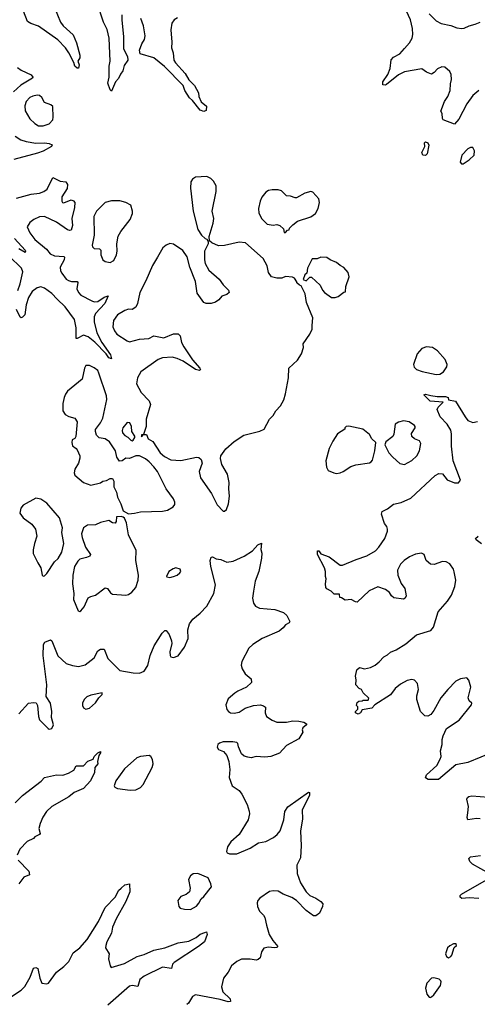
# Model space of a CAD drawing. Extents: x 1550320 to 1685906, y 509093 to 640511.
# Tile 168 of 256: x 1610122 to 1613882, y 612331 to 620416. Entities that reach past the tile are written whole.
import ezdxf

# ---------------------------------------------------------------- set-up
doc = ezdxf.new("R2010")
doc.units = 0

msp = doc.modelspace()

# ---------------------------------------------------------------- linework, layer by layer
at = {"layer": '0CON20XD'}
for points in [[(1610962, 620455), (1610959.7, 620415), (1610973.8, 620275), (1610975.6, 620175.6), (1611007.5, 620115), (1611010, 620085), (1610981.1, 620038.9), (1610970, 619995), (1610950, 619970), (1610935, 619933.8), (1610909.2, 619905), (1610875, 619830), (1610865, 619840), (1610846, 619895), (1610858.1, 619945), (1610857.8, 620035), (1610864.3, 620075), (1610857.5, 620265), (1610841.5, 620335), (1610810.9, 620395), (1610757.1, 620555)], [(1610406.9, 620515), (1610458, 620395), (1610479.2, 620365), (1610560.9, 620290.9), (1610587.7, 620225), (1610616.4, 620125), (1610615, 620102.5), (1610600, 620075), (1610611.2, 620045), (1610605, 620017.5), (1610595, 620017.5), (1610573.8, 620035), (1610566.7, 620065), (1610526.7, 620145), (1610497.5, 620185), (1610435, 620250), (1610275, 620362.5), (1610213.8, 620383.8), (1610185, 620401.1), (1610152.9, 620485)], [(1613895, 619834), (1613846.2, 619793.8), (1613794.5, 619725), (1613730.9, 619599.1), (1613695, 619558.6), (1613602, 619595), (1613595.7, 619605), (1613593.3, 619645), (1613581.8, 619665), (1613612.5, 619745), (1613640, 619785), (1613658.1, 619835), (1613660.5, 619889.5), (1613670, 619925), (1613666.4, 619966.4), (1613655, 619990), (1613616.1, 620026.1), (1613590.7, 620029.3), (1613555, 620012.5), (1613527.7, 619982.3), (1613505, 619970), (1613465, 619986.7), (1613425, 620013.3), (1613285, 619988.6), (1613235, 619963.1), (1613135, 619883.8), (1613125, 619878.8), (1613105, 619882.5), (1613106.2, 619905), (1613146, 619965), (1613166, 620015), (1613175, 620087.5), (1613192.7, 620107.3), (1613245, 620135.8), (1613285, 620180), (1613324.5, 620225.5), (1613345.5, 620264.5), (1613352, 620295), (1613350.6, 620345), (1613332.5, 620415), (1613282.9, 620522.9)], [(1613485, 620463.8), (1613545, 620406.2), (1613585, 620384), (1613665, 620369.4), (1613715, 620349.4), (1613755, 620344.3), (1613775, 620346), (1613815, 620367.1), (1613865, 620378.5), (1613904.1, 620395.9)], [(1611417.3, 620432.7), (1611391.2, 620415), (1611373, 620387), (1611363, 620333), (1611372.4, 620232.4), (1611370.5, 620185), (1611383.3, 620145), (1611389.6, 620085), (1611402.3, 620062.3), (1611482.2, 619975), (1611512.6, 619922.6), (1611557.1, 619875), (1611590.8, 619815), (1611593.8, 619785), (1611612, 619742), (1611656.7, 619705), (1611655, 619670), (1611635, 619662.5), (1611605, 619673.3), (1611542.5, 619752.5), (1611516.2, 619775), (1611479.2, 619835), (1611464.2, 619875), (1611311.8, 620031.8), (1611225, 620102.5), (1611112.5, 620135), (1611106.7, 620165), (1611125, 620217.5), (1611146.7, 620253.3), (1611151.9, 620285), (1611138.8, 620365), (1611117.1, 620427.1)], [(1610105, 620023.8), (1610135, 620001.8), (1610215, 619964.4), (1610230.8, 619945), (1610225.8, 619935), (1610130.1, 619879.9), (1610070.8, 619825)], [(1610315, 619543.6), (1610365, 619561.5), (1610392.9, 619595), (1610397.1, 619615), (1610394.1, 619704.1), (1610377.9, 619717.9), (1610326.7, 619735), (1610305, 619776.7), (1610285, 619794), (1610265, 619796.9), (1610230.7, 619789.3), (1610203.8, 619776.2), (1610176.2, 619743.8), (1610165, 619710), (1610167.6, 619667.6), (1610205, 619602), (1610245, 619564.2), (1610275, 619545.8), (1610315, 619543.6)], [(1610085, 619460), (1610130.1, 619430.1), (1610176.2, 619416.2), (1610255, 619401.2), (1610325, 619404.6), (1610365, 619399.1), (1610388.1, 619388.1), (1610384, 619375), (1610315, 619337.5), (1610268.8, 619321.2), (1610075, 619268.5)], [(1613455, 619301.2), (1613435, 619303.8), (1613425.7, 619325), (1613450, 619375), (1613447.5, 619405), (1613455, 619412.5), (1613476.4, 619406.4), (1613482.5, 619385), (1613468.8, 619315), (1613455, 619301.2)], [(1613765, 619232.5), (1613815.8, 619264.2), (1613856.2, 619305), (1613859.3, 619339.3), (1613845, 619367.5), (1613825, 619366.2), (1613805, 619356.2), (1613756, 619305), (1613740, 619245), (1613753, 619233), (1613765, 619232.5)], [(1610095, 618950), (1610215.8, 618984.2), (1610285, 618991.2), (1610320.8, 619005), (1610346.4, 619025), (1610395, 619119.2), (1610455, 619090.5), (1610500, 619085), (1610515.7, 619064.3), (1610511.1, 619028.9), (1610467.7, 618962.3), (1610466.7, 618925), (1610473.9, 618913.9), (1610485, 618913.3), (1610545, 618935.7), (1610565, 618929.2), (1610575.7, 618915.7), (1610571.5, 618875), (1610549.1, 618785), (1610556.4, 618725), (1610545, 618688.8), (1610535, 618684.4), (1610515, 618690), (1610423.2, 618753.2), (1610325, 618801.1), (1610285, 618797.5), (1610237.1, 618775), (1610205, 618751.4), (1610184.4, 618715), (1610204.5, 618665), (1610245, 618611.1), (1610341.2, 618531.2), (1610373, 618493), (1610406.9, 618476.9), (1610485, 618472.5), (1610489.5, 618465), (1610486.2, 618445), (1610454.5, 618385), (1610457.8, 618355), (1610467.5, 618335), (1610505, 618286.9), (1610523.4, 618273.4), (1610546.5, 618266.5), (1610595, 618267.1), (1610599.3, 618259.3), (1610591.8, 618205), (1610604.4, 618175), (1610625, 618154.5), (1610715, 618107.5), (1610735, 618100.5), (1610765, 618101.5), (1610815, 618137.8), (1610847.7, 618147.7), (1610821.1, 618085), (1610744.6, 618005), (1610734.2, 617975.8), (1610734.2, 617935), (1610756.9, 617845), (1610798, 617765), (1610868.1, 617665), (1610875, 617632.5), (1610855, 617640), (1610831.9, 617671.9), (1610739.2, 617769.2), (1610685, 617813.4), (1610645, 617825.4), (1610595, 617797.5), (1610585, 617797.5), (1610584.6, 617885), (1610572.5, 617955), (1610495, 618057.8), (1610430.4, 618120.4), (1610385, 618168.1), (1610325, 618212.3), (1610295, 618221.5), (1610265, 618213.6), (1610223.1, 618185), (1610195.3, 618135), (1610175.4, 618075), (1610165, 617993.8), (1610145, 617972.5), (1610135, 617968.8), (1610125, 617973.3), (1610095.8, 618035.8)], [(1611805, 616380), (1611820, 616395), (1611838.3, 616441.7), (1611846, 616505), (1611840, 616565), (1611843.8, 616615), (1611828.8, 616685), (1611783.8, 616765), (1611771.7, 616811.7), (1611773.3, 616835), (1611815, 616893.3), (1611885, 616953.8), (1611964.3, 617005.7), (1612095, 617036.2), (1612130, 617055), (1612174.2, 617135), (1612205, 617166.2), (1612226.2, 617205), (1612265.5, 617244.5), (1612290.8, 617295), (1612307.1, 617345), (1612330, 617475), (1612334, 617556), (1612405, 617620), (1612438.3, 617671.7), (1612454.2, 617725), (1612450.6, 617755), (1612505.8, 617835), (1612523.8, 617875), (1612524, 617905), (1612529.1, 617969.1), (1612478.8, 618095), (1612466.4, 618166.4), (1612435, 618230), (1612420, 618235), (1612400, 618255), (1612400, 618265), (1612380, 618295), (1612363, 618303), (1612305, 618306.2), (1612275, 618292.5), (1612235, 618292.5), (1612190, 618305), (1612165, 618340), (1612153.9, 618393.9), (1612123.3, 618455), (1611977.5, 618585), (1611925, 618589.2), (1611805, 618560.8), (1611755, 618560), (1611700, 618585), (1611681.7, 618601.7), (1611680, 618635), (1611711.2, 618745), (1611716.2, 618785), (1611703.8, 618845), (1611736.7, 619005), (1611735, 619052.5), (1611715, 619090.8), (1611692.6, 619112.6), (1611658.7, 619128.7), (1611567.7, 619122.3), (1611542.3, 619107.7), (1611526.7, 619085), (1611523.9, 619033.9), (1611546.2, 618845), (1611584.2, 618694.2), (1611615, 618647.5), (1611645, 618620), (1611660, 618615), (1611670, 618595), (1611670, 618575), (1611641.2, 618515), (1611639.2, 618445), (1611645.6, 618415), (1611675, 618360.8), (1611762, 618285), (1611795, 618238.8), (1611837.5, 618195), (1611842.5, 618175), (1611825, 618160), (1611783.9, 618146.1), (1611757.5, 618115), (1611732, 618098), (1611693.9, 618086.1), (1611655, 618086), (1611635, 618094.2), (1611580.6, 618170.6), (1611566.8, 618266.8), (1611520.8, 618385), (1611498.8, 618468.8), (1611461.2, 618521.2), (1611385, 618573.8), (1611355, 618578.8), (1611324.2, 618565.8), (1611298.3, 618541.7), (1611255, 618466), (1611212.9, 618397.1), (1611159.3, 618270.7), (1611108.2, 618175), (1611089.1, 618085), (1611075.6, 618055), (1611045, 618035.7), (1611015, 618038.1), (1610985, 618029.4), (1610925, 617993.1), (1610893, 617947), (1610886.9, 617895), (1610901.2, 617861.2), (1610920.8, 617835), (1611005, 617778), (1611025, 617772), (1611105, 617792.9), (1611182.7, 617797.3), (1611225, 617820), (1611305, 617803.1), (1611385, 617836.5), (1611425, 617835.7), (1611439.1, 617819.1), (1611452.5, 617765), (1611469.7, 617729.7), (1611542, 617622), (1611603.3, 617555), (1611606.7, 617543.3), (1611600, 617535), (1611565, 617543.8), (1611465, 617611.9), (1611415, 617635.5), (1611374.5, 617644.5), (1611295, 617638.8), (1611259.2, 617625), (1611116, 617525), (1611090.6, 617475), (1611082.2, 617425), (1611119.2, 617355), (1611186.6, 617286.6), (1611195.7, 617255.7), (1611161.4, 617135), (1611160, 617075), (1611140, 617010), (1611123.6, 617006.4), (1611121.7, 616991.7), (1611140, 617010), (1611165, 617010), (1611177.5, 616975), (1611215, 616952.5), (1611275, 616860.8), (1611310.5, 616830.5), (1611362.6, 616802.6), (1611445, 616795.6), (1611575, 616823.8), (1611595, 616820), (1611612.5, 616805), (1611620, 616775), (1611596.7, 616705), (1611606.2, 616655), (1611698.8, 616525), (1611745, 616432.5), (1611795, 616380), (1611805, 616380)], [(1612305, 618670), (1612321.7, 618688.3), (1612335, 618690), (1612340, 618705), (1612367, 618733), (1612405, 618762.5), (1612513.9, 618796.1), (1612553.3, 618825), (1612573.9, 618866.1), (1612586.1, 618916.1), (1612580, 618945), (1612530.7, 619000.7), (1612515, 619006.7), (1612465, 618991.2), (1612397, 618953), (1612385, 618952.5), (1612347, 618967), (1612315, 618970), (1612271.7, 619011.7), (1612245, 619020), (1612195, 619020), (1612165, 619013.3), (1612145, 619000), (1612111.3, 618958.7), (1612096.9, 618925), (1612084.4, 618865), (1612087.6, 618827.6), (1612110.3, 618780.3), (1612155, 618737.1), (1612205, 618729.2), (1612235, 618733.3), (1612260, 618725), (1612288.3, 618698.3), (1612295, 618670), (1612305, 618670)], [(1610865, 618422.5), (1610895, 618438.8), (1610917.1, 618485), (1610921.9, 618515), (1610919.2, 618575), (1610932, 618638), (1610953.7, 618676.3), (1611030.8, 618775), (1611048.8, 618825), (1611050, 618845), (1611033.9, 618893.9), (1610995, 618916), (1610945, 618928), (1610875, 618928.6), (1610825, 618914.3), (1610751.9, 618845), (1610730.2, 618799.8), (1610732.6, 618647.4), (1610718.1, 618565), (1610720.7, 618550.7), (1610735, 618536.9), (1610778.5, 618535), (1610787.8, 618525), (1610788.5, 618485), (1610805, 618444.2), (1610825, 618430.6), (1610865, 618422.5)], [(1610080, 618620), (1610165.6, 618525), (1610170, 618515), (1610166, 618504), (1610115, 618533.8)], [(1610107.6, 618192.4), (1610126.5, 618246.5), (1610146.5, 618345), (1610135.6, 618375), (1610035, 618474.4)], [(1612715, 618133.8), (1612738, 618142), (1612785, 618180), (1612798.3, 618181.7), (1612802.5, 618225), (1612830, 618305), (1612820.7, 618340.7), (1612785, 618382.5), (1612755, 618397.5), (1612725, 618423.3), (1612674.1, 618444.1), (1612645, 618463.3), (1612595, 618466.7), (1612565, 618453.8), (1612525, 618452.5), (1612487.5, 618375), (1612480, 618335), (1612465, 618320), (1612451.7, 618281.7), (1612475, 618272.5), (1612505, 618302.5), (1612520.7, 618300.7), (1612590, 618235), (1612609.2, 618195), (1612626, 618175), (1612685, 618136), (1612715, 618133.8)], [(1613545, 617502.5), (1613575, 617504.4), (1613604.2, 617525), (1613630.8, 617565), (1613634.2, 617585), (1613618.1, 617625), (1613556, 617696), (1613515, 617724.4), (1613465, 617730.8), (1613425, 617716.2), (1613387, 617673), (1613358.8, 617585), (1613362.7, 617562.7), (1613383.3, 617545), (1613428.5, 617528.5), (1613545, 617502.5)], [(1611015, 616357.5), (1611065, 616363.8), (1611115, 616375.8), (1611295, 616380.8), (1611335, 616387.5), (1611383.8, 616415), (1611396, 616435), (1611397.5, 616455), (1611385, 616481.2), (1611324.2, 616564.2), (1611254.4, 616705), (1611225, 616745.7), (1611185, 616786), (1611155, 616810), (1611105, 616836), (1611075, 616834), (1611023.3, 616813.3), (1610995, 616816.7), (1610962.5, 616795), (1610942.3, 616792.3), (1610918.8, 616825), (1610908.8, 616875), (1610859.5, 616949.5), (1610825, 616973.3), (1610774.1, 616984.1), (1610753.3, 617005), (1610743.3, 617035), (1610745, 617050), (1610786, 617105), (1610806, 617145), (1610837, 617297), (1610835, 617327.5), (1610773.1, 617513.1), (1610764.2, 617535), (1610735, 617558), (1610695, 617576.2), (1610664.1, 617575.9), (1610654, 617555), (1610634.2, 617465), (1610515, 617366.2), (1610498.8, 617341.2), (1610485.9, 617314.1), (1610475.8, 617265), (1610477.5, 617205), (1610494.4, 617174.4), (1610525, 617158.6), (1610575, 617144), (1610593, 617113), (1610583.8, 616995), (1610575, 616977.5), (1610553.8, 616965), (1610550, 616945), (1610557, 616917), (1610586.4, 616896.4), (1610593.6, 616883.6), (1610616.2, 616835), (1610616.7, 616815), (1610604, 616775), (1610576.2, 616725), (1610570, 616695), (1610573.8, 616675), (1610645, 616616.7), (1610705, 616593.8), (1610785, 616613.3), (1610805, 616626.7), (1610835, 616632.5), (1610865, 616647.5), (1610885, 616647.5), (1610895.9, 616625.9), (1610895, 616580), (1610916.4, 616536.4), (1610924.2, 616494.2), (1610951.7, 616441.7), (1610973, 616383), (1611015, 616357.5)], [(1614017.5, 614405), (1613804.1, 614315.9), (1613705, 614297.5), (1613563.9, 614176.1), (1613477, 614177), (1613455, 614190), (1613463.6, 614216.4), (1613548.1, 614291.9), (1613578, 614345), (1613583.8, 614365), (1613578.3, 614411.7), (1613593.8, 614465), (1613593.8, 614505), (1613601.2, 614535), (1613630, 614595), (1613733.3, 614665), (1613835, 614790), (1613837.5, 614805), (1613813.9, 614823.9), (1613807, 614847), (1613830, 614935), (1613813.6, 614993.6), (1613795, 615012.5), (1613742.5, 615005), (1613705, 614983.8), (1613639.2, 614915), (1613582.8, 614847.2), (1613525, 614743.3), (1613499.7, 614710.3), (1613475, 614696), (1613449.5, 614699.5), (1613416.1, 614736.1), (1613386.2, 614835), (1613386, 614865), (1613398, 614915), (1613390, 614965), (1613365, 614994), (1613345, 614997.8), (1613305, 614988.9), (1613250.2, 614959.8), (1613206.2, 614925), (1613167.3, 614872.7), (1613039.5, 614790.5), (1613015, 614762.5), (1612935, 614750), (1612922.5, 614725), (1612903.3, 614713.3), (1612880, 614725), (1612880, 614735), (1612900, 614755), (1612900, 614775), (1612890, 614785), (1612895, 614810), (1612908.3, 614821.7), (1612935, 614822.5), (1612945, 614830), (1612985, 614830), (1612990, 614845), (1612945, 614890), (1612930, 614915), (1612910, 614925), (1612883.3, 614955), (1612887.5, 614995), (1612880, 615025), (1612893, 615077), (1612915, 615097.5), (1612955, 615086.7), (1613005, 615097.5), (1613042.5, 615115), (1613075, 615143.3), (1613113.3, 615185), (1613145, 615201.2), (1613167.7, 615222.3), (1613215, 615242), (1613295, 615292), (1613382.5, 615365), (1613499.5, 615400.5), (1613521.7, 615428.3), (1613560.8, 615555), (1613638.1, 615641.9), (1613668.8, 615691.2), (1613698, 615762), (1613704.4, 615815), (1613693, 615883), (1613685.6, 615905.6), (1613657, 615947), (1613625, 615964), (1613595, 615966), (1613528.3, 615941.7), (1613496.3, 615946.3), (1613462.9, 615975), (1613444, 616025), (1613424.4, 616034.4), (1613375, 616027.1), (1613325.8, 616005), (1613280, 615975), (1613250, 615945), (1613227.1, 615895), (1613227.5, 615855), (1613255.8, 615785.8), (1613285.8, 615745.8), (1613296.2, 615685), (1613290, 615665), (1613275, 615656.7), (1613195, 615670), (1613177.5, 615685), (1613161.7, 615711.7), (1613127.3, 615737.3), (1613065, 615758.8), (1612993.2, 615726.8), (1612895, 615633.8), (1612880, 615635), (1612845, 615656.2), (1612795, 615650), (1612765, 615670), (1612751.7, 615671.7), (1612748.3, 615698.3), (1612705, 615700), (1612680, 615725), (1612645, 615742.5), (1612637.5, 615755), (1612633.3, 615785), (1612640, 615825), (1612633.3, 615845), (1612633.8, 615885), (1612626.2, 615915), (1612567.5, 616025), (1612570, 616055), (1612580, 616055), (1612595, 616030), (1612665, 616006.7), (1612755, 615936.7), (1612775, 615937.5), (1612886.1, 615983.9), (1612975, 616012.5), (1613046, 616055), (1613074, 616085), (1613121.2, 616155), (1613144, 616215), (1613144.1, 616234.1), (1613137.5, 616255), (1613119.7, 616279.7), (1613095.8, 616355), (1613101.4, 616378.6), (1613145, 616398.8), (1613193.2, 616436.8), (1613257.3, 616452.7), (1613335, 616488), (1613535, 616674), (1613565, 616688.8), (1613595, 616686.7), (1613635, 616636.7), (1613693.6, 616613.6), (1613727, 616613), (1613742.5, 616635), (1613682.9, 616795), (1613669.3, 616915), (1613668.7, 617015), (1613663.2, 617045), (1613635.2, 617095.2), (1613576.1, 617156.1), (1613553.3, 617215), (1613560, 617235), (1613600, 617275), (1613495, 617284.3), (1613443.3, 617335), (1613455, 617340), (1613501.1, 617331.1), (1613551.3, 617321.3), (1613621.7, 617321.7), (1613642.5, 617315), (1613643.9, 617293.9), (1613702, 617285), (1613780.8, 617155), (1613805, 617125.4), (1613845, 617109.2), (1613882.6, 617117.4)], [(1611045, 616957.5), (1611055, 616962.5), (1611067.5, 616985), (1611067, 616997), (1611043.6, 617033.6), (1611039.2, 617075), (1611026, 617105), (1611005, 617110), (1610970, 617065), (1610963.9, 617043.9), (1610966.7, 617025), (1610985, 617002.5), (1611009.3, 616989.3), (1611035, 616962.5), (1611045, 616957.5)], [(1612725, 616690), (1612755, 616694.2), (1612780, 616705), (1612841.3, 616748.7), (1612885, 616761.4), (1612995, 616776.2), (1613010, 616785), (1613019.5, 616800.5), (1613040, 616875), (1613047.5, 616945), (1613015.9, 616975.9), (1612995, 617010), (1612942.5, 617055), (1612825, 617078), (1612805, 617075.8), (1612793.3, 617065), (1612792.5, 617055), (1612732.9, 617015), (1612694.4, 616955), (1612664.4, 616895), (1612636, 616795), (1612641.7, 616741.7), (1612657.5, 616715), (1612702.5, 616695), (1612725, 616690)], [(1613285, 616764.3), (1613344.6, 616795.4), (1613385, 616835.8), (1613408.1, 616875), (1613417.1, 616935), (1613406.8, 616956.8), (1613365.9, 616975.9), (1613343.3, 616995), (1613340.7, 617019.3), (1613370, 617065), (1613372.5, 617075), (1613366.7, 617085), (1613322.5, 617115), (1613275, 617121.1), (1613235, 617111.5), (1613208, 617095), (1613196.4, 617013.6), (1613187.5, 616995), (1613130.7, 616949.3), (1613122.5, 616925), (1613155, 616860), (1613187.5, 616825), (1613245, 616771.2), (1613285, 616764.3)], [(1610315, 615846.7), (1610325, 615848.8), (1610345, 615870), (1610407.5, 615965), (1610437.4, 615992.6), (1610469.2, 616045), (1610484, 616115), (1610468.8, 616205), (1610472.5, 616245), (1610447.5, 616325), (1610345.7, 616445.7), (1610295, 616478.8), (1610255, 616486.7), (1610150.5, 616429.5), (1610130, 616405), (1610123.3, 616365), (1610150, 616325), (1610222.5, 616275), (1610251.7, 616231.7), (1610263.3, 616175), (1610243.9, 616116.1), (1610233, 616063), (1610233.6, 616033.6), (1610270, 615955), (1610296.7, 615915), (1610306.7, 615855), (1610315, 615846.7)], [(1610615, 615556.7), (1610625, 615563.3), (1610652.5, 615595), (1610685, 615668.8), (1610705, 615681.2), (1610745, 615690), (1610825, 615752), (1610843.8, 615745), (1610868.9, 615708.9), (1610885, 615698.1), (1610995, 615691.2), (1611015, 615696.7), (1611044.1, 615715.9), (1611076.7, 615755), (1611096.2, 615815), (1611098.8, 615855), (1611076, 615975), (1611078.3, 616058.3), (1611015, 616187.5), (1610998.8, 616285), (1610982.5, 616322.5), (1610971.7, 616331.7), (1610955, 616337.5), (1610917, 616333), (1610915.7, 616295), (1610905, 616281.9), (1610885, 616284.4), (1610855, 616304), (1610785, 616286.2), (1610745, 616268.8), (1610680, 616265), (1610645, 616243.3), (1610630.8, 616195), (1610633.8, 616165), (1610661.2, 616085), (1610703.3, 616025), (1610698.8, 616011.2), (1610671.2, 616001.2), (1610615, 615985.6), (1610598.9, 615971.1), (1610573.1, 615925), (1610558.8, 615855), (1610554.4, 615785), (1610567.8, 615705), (1610563.3, 615655), (1610601.7, 615561.7), (1610615, 615556.7)], [(1613915, 616112.5), (1613872.5, 616145), (1613867.5, 616155), (1613890, 616175)], [(1610114.7, 614715.3), (1610195, 614803.8), (1610235, 614809.2), (1610255.8, 614805.8), (1610268.8, 614785), (1610276, 614695), (1610285.8, 614665.8), (1610355.9, 614595.9), (1610365, 614591.2), (1610385, 614596.7), (1610400, 614625), (1610384.2, 614685), (1610387.1, 614735), (1610373.8, 614805), (1610338.3, 614858.3), (1610344.3, 614955), (1610314.2, 615195.8), (1610316.2, 615285), (1610327.5, 615305), (1610375, 615323.3), (1610385, 615316.7), (1610435, 615192.2), (1610505, 615130.8), (1610555, 615114), (1610605, 615106.2), (1610660.7, 615119.3), (1610735, 615176.7), (1610765, 615233.3), (1610785, 615246.2), (1610815, 615247.5), (1610845, 615170), (1610945, 615072.5), (1611055, 615052.5), (1611105, 615050.6), (1611145, 615068), (1611173.6, 615113.6), (1611194.3, 615195.7), (1611226.1, 615273.9), (1611291.7, 615378.3), (1611315, 615400), (1611325, 615400), (1611348.8, 615368.8), (1611370, 615315), (1611371.2, 615295), (1611356.2, 615225), (1611358, 615195), (1611365, 615184.2), (1611385, 615178.6), (1611425, 615192), (1611475, 615262.5), (1611506.2, 615335), (1611503.8, 615405), (1611516.7, 615455), (1611545, 615493.3), (1611605.7, 615544.3), (1611658.3, 615601.7), (1611717.1, 615705), (1611730.6, 615775), (1611691.2, 615925), (1611688, 615975), (1611695, 616002.5), (1611705, 616006.7), (1611735, 615990), (1611773.9, 615983.9), (1611825, 615961.2), (1611875, 615968.8), (1611965, 616011.2), (1612033.9, 616056.1), (1612077.5, 616105), (1612107.5, 616117.5), (1612102.5, 616065), (1612111.2, 616035), (1612108.8, 615995), (1612085.7, 615885), (1612057.5, 615805), (1612042.5, 615725), (1612035.8, 615665), (1612044.2, 615625), (1612059.7, 615599.7), (1612093.2, 615583.2), (1612217, 615573), (1612289.5, 615549.5), (1612317.5, 615525), (1612342.5, 615475), (1612336.1, 615463.9), (1612305, 615447.5), (1612287.7, 615422.3), (1612255, 615396.2), (1612114.3, 615335.7), (1612036.7, 615285), (1612004, 615255), (1611945.7, 615145), (1611941.1, 615115), (1611949.4, 615085), (1611975.5, 615045.5), (1612025, 615002.5), (1612026.2, 614975), (1611985, 614936.2), (1611915, 614903.3), (1611890, 614885)], [(1611355, 615836.7), (1611385, 615844.2), (1611415, 615856.2), (1611438.8, 615875), (1611446.1, 615886.1), (1611440, 615905), (1611405, 615916.2), (1611381.7, 615908.3), (1611347.5, 615885), (1611327.5, 615845), (1611330.7, 615840.7), (1611355, 615836.7)], [(1610665, 614755.7), (1610695, 614763.1), (1610745, 614806), (1610771.7, 614848.3), (1610800, 614875), (1610798.3, 614888.3), (1610705, 614870.8), (1610673.7, 614856.3), (1610651.4, 614835), (1610637.1, 614805), (1610637.1, 614785), (1610645.6, 614765.6), (1610665, 614755.7)], [(1611890, 614885), (1611835, 614840), (1611815, 614790), (1611825, 614752.5), (1611836.7, 614735), (1611854.2, 614724.2), (1611885, 614722), (1611925, 614731.2), (1611975, 614763.3), (1612043.9, 614786.1), (1612100.7, 614790.7), (1612125, 614783.3), (1612140.7, 614770.7), (1612138.8, 614725), (1612148.8, 614695), (1612195, 614663.8), (1612235, 614646.7), (1612315, 614648.8), (1612365, 614658.8), (1612416.1, 614656.1), (1612457.7, 614647.7), (1612477.5, 614635), (1612477.5, 614625), (1612449.3, 614600.7), (1612443.3, 614585), (1612447.5, 614565), (1612415, 614512.5), (1612315, 614456.2), (1612257.3, 614392.7), (1612185, 614366.7), (1612135, 614361.2), (1612065, 614366.2), (1612025, 614356.2), (1611995, 614360), (1611965, 614370), (1611945, 614387.5), (1611918.8, 614445), (1611915, 614472.5), (1611905, 614481.2), (1611872.7, 614487.3), (1611795, 614485.7), (1611762.5, 614475), (1611750, 614465), (1611743, 614443), (1611755, 614422.5), (1611796.1, 614406.1), (1611823.6, 614373.6), (1611841.2, 614325), (1611848.6, 614258.6), (1611842.7, 614192.7), (1611866.4, 614126.4), (1611925, 614087.5), (1611946.1, 614056.1), (1611991.7, 613971.7), (1612008.3, 613918.3), (1612008.8, 613895), (1611998.8, 613845), (1611926.2, 613725), (1611856, 613665), (1611828.6, 613625), (1611822, 613585), (1611826.2, 613575), (1611845, 613565.7), (1611905, 613565.8), (1612016.4, 613613.6), (1612085, 613657.5), (1612145, 613669.2), (1612208, 613702), (1612238, 613725), (1612261.4, 613755), (1612291.2, 613845), (1612301.2, 613915), (1612326.1, 613953.9), (1612495, 614073.3), (1612501.7, 614071.7), (1612504.2, 614045), (1612479.7, 614000.3), (1612443.8, 613925), (1612446, 613855), (1612427.9, 613752.1), (1612434.4, 613635), (1612430, 613535), (1612399.5, 613475), (1612400.9, 613405), (1612427.8, 613327.8), (1612474.6, 613254.6), (1612505, 613224), (1612555, 613203.3), (1612597.5, 613175), (1612612.5, 613155), (1612608.8, 613135), (1612585, 613080), (1612555, 613056.7), (1612535, 613058.8), (1612475, 613100.8), (1612395, 613184.4), (1612359.2, 613209.2), (1612286.4, 613236.4), (1612245, 613259.4), (1612205, 613263.5), (1612175, 613257.8), (1612095, 613203.8), (1612078.5, 613185), (1612072.1, 613165), (1612075.4, 613135), (1612091.1, 613095), (1612125, 613064.2), (1612135.4, 613045.4), (1612150, 612980), (1612170.4, 612905), (1612200.6, 612855), (1612242.5, 612805), (1612233.3, 612796.7), (1612215.8, 612794.2), (1612165, 612800.6), (1612129.1, 612790.9), (1612107.9, 612762.1), (1612098.1, 612711.9), (1612081.7, 612698.3), (1612065, 612694.2), (1612015, 612701.5), (1611945, 612700.9), (1611905.9, 612684.1), (1611862.6, 612647.4), (1611835, 612596.2), (1611797.1, 612545), (1611778.9, 612475), (1611791.1, 612435), (1611850.8, 612375), (1611855, 612353.3), (1611835, 612351.9), (1611770.1, 612370.1), (1611565, 612409.4), (1611540.8, 612395), (1611510, 612340), (1611495, 612328.5)], [(1610085, 613984.5), (1610143.5, 614046.5), (1610297.3, 614162.7), (1610325, 614193.3), (1610425, 614216.7), (1610475.9, 614214.1), (1610521.7, 614228.3), (1610567.5, 614255), (1610585, 614290), (1610645, 614290), (1610680.9, 614329.1), (1610726, 614344), (1610735, 614366.7), (1610765, 614396.2), (1610785, 614406.7), (1610786.2, 614395), (1610772.5, 614375), (1610760, 614325), (1610762.5, 614305), (1610740, 614275), (1610736, 614235), (1610703.8, 614165), (1610647.3, 614102.7), (1610569.8, 614070.2), (1610525, 614033.6), (1610387.1, 613955), (1610343.3, 613913.3), (1610312.1, 613867.9), (1610290, 613815), (1610280, 613775), (1610289.2, 613735), (1610285, 613726.7), (1610245, 613706.2), (1610235, 613692), (1610182.4, 613667.6), (1610123.7, 613606.3), (1610101.4, 613555)], [(1611028.3, 614088.3), (1611075, 614092), (1611115, 614111.2), (1611136.2, 614135), (1611210, 614275), (1611218, 614305), (1611212.3, 614342.3), (1611200, 614365), (1611185, 614373.8), (1611113.9, 614366.1), (1611085, 614353.8), (1610981.9, 614265), (1610910.6, 614165), (1610896.7, 614125), (1610902.5, 614115), (1610925, 614103.8), (1611028.3, 614088.3)], [(1613905, 613853.8), (1613875, 613857.5), (1613805, 613846.7), (1613797.5, 613865), (1613804.4, 613904.4), (1613810, 613955), (1613796, 614015), (1613800.3, 614029.7), (1613811.1, 614038.9), (1613837.8, 614042.2), (1613975, 614032.2)], [(1610108.6, 613515), (1610196.7, 613425), (1610202.5, 613395), (1610155, 613376), (1610115, 613321.2)], [(1613978, 613405), (1613842, 613482), (1613820.8, 613505), (1613812, 613528), (1613825, 613542.5), (1613907.8, 613552.2)], [(1611525, 613110.8), (1611573.9, 613136.1), (1611595, 613162.5), (1611611.7, 613198.3), (1611633.9, 613216.1), (1611696.7, 613295), (1611691.7, 613321.7), (1611669.5, 613369.5), (1611585, 613406.2), (1611548.3, 613401.7), (1611525, 613387.5), (1611508.8, 613355), (1611521.2, 613285), (1611516.1, 613253.9), (1611488.3, 613231.7), (1611445, 613217.5), (1611420, 613185), (1611430, 613135), (1611441.7, 613121.7), (1611475, 613111.4), (1611525, 613110.8)], [(1613895, 613201.4), (1613815, 613206), (1613755, 613200.6), (1613740, 613210), (1613740.8, 613225), (1613752, 613235), (1613975.5, 613364.5)], [(1610038.8, 612385), (1610135, 612446), (1610162.8, 612477.2), (1610208.6, 612555), (1610235, 612626.7), (1610255, 612633.8), (1610270, 612625), (1610287.5, 612545), (1610304.3, 612504.3), (1610345, 612500), (1610357.5, 612505), (1610424.6, 612595.4), (1610485, 612641.4), (1610526.2, 612683.8), (1610560.6, 612755), (1610615.3, 612794.7), (1610675.8, 612864.2), (1610768.6, 613011.4), (1610824, 613125), (1610909.2, 613215), (1610935, 613266.2), (1610955, 613284), (1610985, 613312.5), (1611025, 613320), (1611026.7, 613255), (1610994.5, 613175), (1610915, 613034.2), (1610885.4, 612965), (1610875.5, 612915), (1610837.5, 612845), (1610828.9, 612815), (1610828, 612795), (1610856, 612745), (1610850.8, 612705), (1610865.9, 612645.9), (1610874.3, 612634.3), (1610983.8, 612665), (1611086.7, 612725), (1611145, 612740.9), (1611225, 612774.6), (1611315, 612793.8), (1611425, 612835.3), (1611511.5, 612848.5), (1611570.5, 612879.5), (1611605, 612907.1), (1611641.7, 612921.7), (1611657.5, 612925), (1611663.3, 612905), (1611640, 612845), (1611592, 612805), (1611390, 612675), (1611378.3, 612661.7), (1611370, 612625), (1611295, 612635.6), (1611145, 612562.5), (1611109.1, 612535), (1611093.8, 612476.2), (1611045, 612486.5), (1611025, 612479.5), (1610846.9, 612325)], [(1613645, 612713.3), (1613665, 612722.5), (1613673.3, 612735), (1613693, 612797), (1613710, 612815), (1613708.3, 612828.3), (1613685, 612827.5), (1613655, 612812.5), (1613637.5, 612795), (1613620, 612745), (1613627.5, 612725), (1613645, 612713.3)], [(1613495, 612387.5), (1613505, 612393.3), (1613525, 612408.8), (1613580, 612485), (1613586.2, 612515), (1613583.3, 612525), (1613567.7, 612537.7), (1613525, 612548.8), (1613505, 612546.7), (1613466.7, 612505), (1613456.7, 612465), (1613466.7, 612415), (1613485, 612390), (1613495, 612387.5)]]:
    msp.add_lwpolyline(points, dxfattribs=at)

doc.saveas('drawing.dxf')
